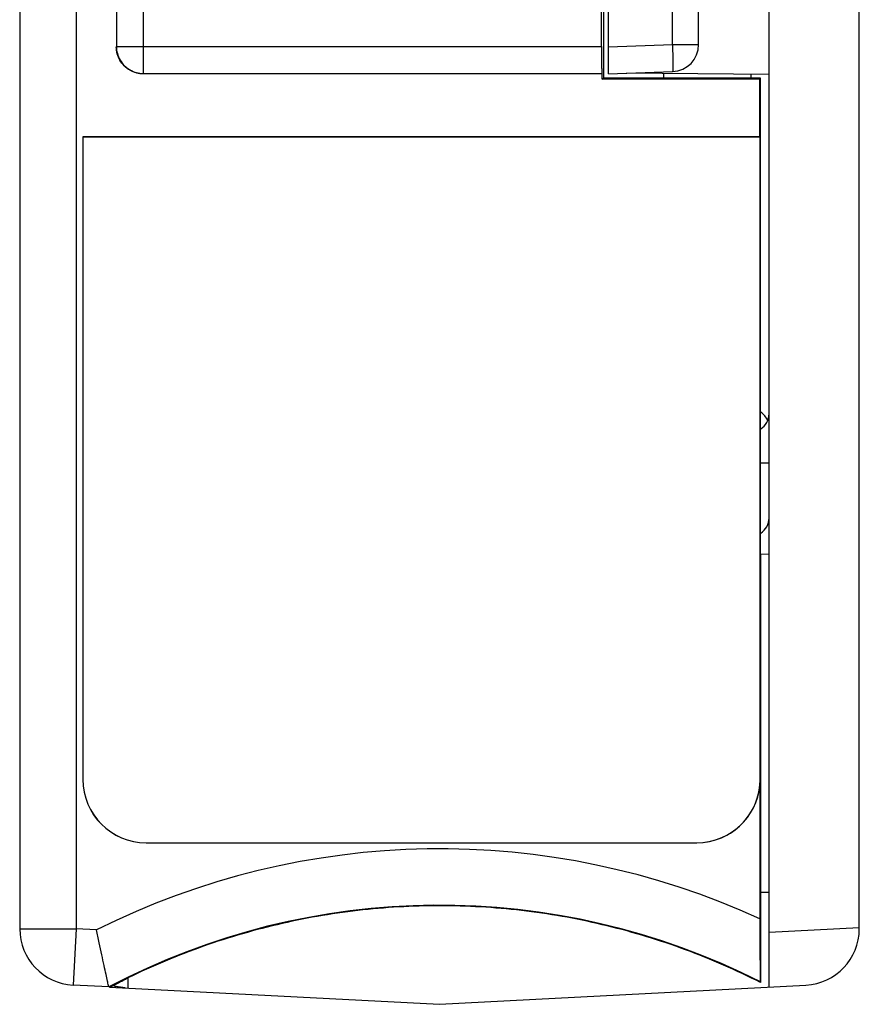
# Model space of a CAD drawing. Header units: inches. Extents: x 0 to 22, y 0 to 17.
# Tile 3 of 20: x 2.3 to 3.2, y 8 to 9.1. Entities that reach past the tile are written whole.
import ezdxf

# ---------------------------------------------------------------- set-up
doc = ezdxf.new("R2010")
doc.units = ezdxf.units.IN
doc.header["$LTSCALE"] = 1.21
doc.header["$MEASUREMENT"] = 0
doc.layers.get('0').update_dxf_attribs({"linetype": 'CONTINUOUS'})

msp = doc.modelspace()

# ---------------------------------------------------------------- linework, layer by layer
at = {"color": 7, "linetype": 'CONTINUOUS'}
for p, q in [((3.0863, 8.0168), (3.0863, 13.0168)), ((2.2563, 12.9522), (2.2563, 8.0813)), ((2.3188, 12.9522), (2.3188, 8.0813)), ((3.1863, 8.0813), (3.1863, 12.9522)), ((2.3934, 9.0291), (2.3934, 12.0045)), ((2.9083, 9.0288), (2.9083, 12.0048)), ((2.3634, 11.9745), (2.3634, 9.0591)), ((2.9793, 9.0613), (2.9793, 11.9723)), ((3.0083, 9.0613), (3.0083, 11.9723)), ((2.9007, 9.0591), (2.9007, 9.1276)), ((2.9033, 9.0239), (2.9033, 9.1289)), ((2.3634, 9.0591), (2.9007, 9.0591)), ((2.9083, 9.0588), (2.9793, 9.0613)), ((2.9793, 9.0613), (3.0083, 9.0613)), ((2.3934, 9.0291), (2.9013, 9.0291)), ((2.9016, 9.0289), (2.9013, 9.0291)), ((2.9013, 9.0289), (2.9016, 9.0289)), ((2.9016, 9.0231), (2.9016, 9.0289)), ((2.9083, 9.0288), (2.9793, 9.0313)), ((3.0863, 9.0281), (2.9283, 9.0295)), ((2.9693, 9.0291), (2.9693, 9.0239)), ((3.0664, 9.0239), (3.0664, 9.0283)), ((2.9016, 9.0231), (2.9033, 9.0239)), ((3.0761, 9.0231), (2.9016, 9.0231)), ((3.077, 9.0239), (2.9033, 9.0239)), ((3.0761, 9.0231), (3.077, 9.0239)), ((3.0761, 8.9589), (3.0761, 9.0231)), ((3.077, 8.4968), (3.077, 9.0239)), ((3.0761, 8.9589), (2.3261, 8.9589)), ((2.3261, 8.9589), (2.3263, 8.9588)), ((2.3261, 8.9589), (2.3261, 8.2468)), ((3.0763, 8.9588), (2.3263, 8.9588)), ((2.3263, 8.9588), (2.3263, 8.2468)), ((3.0761, 8.9589), (3.0763, 8.9588)), ((3.0763, 8.2468), (3.0763, 8.9588)), ((3.0863, 8.5975), (3.077, 8.5973)), ((3.0767, 8.4968), (3.0863, 8.4966)), ((3.0767, 8.4968), (3.0767, 8.122)), ((2.3261, 8.2468), (2.3263, 8.2468)), ((3.0761, 8.2407), (3.0761, 8.0922)), ((2.3963, 8.1768), (3.0063, 8.1768)), ((2.3963, 8.1767), (2.3963, 8.1768)), ((2.3963, 8.1767), (3.0063, 8.1767)), ((3.0063, 8.1767), (3.0063, 8.1768)), ((3.0767, 8.122), (3.0863, 8.1221)), ((3.077, 8.122), (3.077, 8.0217)), ((2.2563, 8.0813), (2.3188, 8.0813)), ((2.3188, 8.0813), (2.3155, 8.0189)), ((2.3414, 8.0802), (2.3188, 8.0813)), ((3.1863, 8.0823), (3.0863, 8.0771)), ((2.3761, 8.0269), (2.3761, 8.0158)), ((3.077, 8.0217), (3.0767, 8.0225)), ((2.355, 8.0169), (2.3155, 8.0189)), ((2.3556, 8.0168), (2.7213, 7.9977)), ((2.7213, 7.9977), (3.127, 8.0189))]:
    msp.add_line(p, q, dxfattribs=at)
for centre, radius, start, end in [((2.9783, 9.0613), 0.03, 272, 360), ((3.0663, 8.637), 0.02, 22.6578, 57.4873), ((3.0663, 8.6521), 0.02, 302.606, 360), ((3.0663, 8.5366), 0.02, 302.4492, 360), ((2.3963, 8.2468), 0.0701, 180, 270), ((2.3963, 8.2468), 0.07, 180, 270), ((3.0063, 8.2468), 0.07, 270, 360), ((3.0063, 8.2468), 0.0701, 270, 355.0477), ((2.7213, 7.3217), 0.8483, 65.2709, 116.6016), ((2.7213, 7.3217), 0.7858, 63.1101, 117.7841), ((2.3188, 8.0813), 0.0625, 180, 267), ((3.1238, 8.0813), 0.0625, 273, 360)]:
    msp.add_arc(centre, radius, start, end, dxfattribs=at)
for points, knots in [([(2.3933, 9.0289), (2.3907, 9.0289), (2.3854, 9.0296), (2.3781, 9.0326), (2.3718, 9.0374), (2.367, 9.0437), (2.364, 9.051), (2.3633, 9.0563), (2.3633, 9.0589)], [0, 0, 0, 0, 0.166792, 0.333218, 0.5, 0.666782, 0.833208, 1, 1, 1, 1]), ([(2.3634, 9.0591), (2.3634, 9.0565), (2.3641, 9.0512), (2.3672, 9.0439), (2.372, 9.0376), (2.3783, 9.0328), (2.3856, 9.0298), (2.3908, 9.0291), (2.3934, 9.0291)], [0, 0, 0, 0, 0.166664, 0.333332, 0.500001, 0.666669, 0.833336, 1, 1, 1, 1]), ([(2.9007, 9.0591), (2.9007, 9.0565), (2.9008, 9.0515), (2.9008, 9.0445), (2.9009, 9.0385), (2.9008, 9.0336), (2.9014, 9.031), (2.9009, 9.0292), (2.9013, 9.0291)], [0, 0, 0, 0, 0.257473, 0.497097, 0.703733, 0.862904, 0.963736, 1, 1, 1, 1]), ([(2.9793, 9.0613), (2.9794, 9.0587), (2.9795, 9.0537), (2.9797, 9.0465), (2.9797, 9.0406), (2.9799, 9.0356), (2.9794, 9.0334), (2.9797, 9.0313), (2.9793, 9.0313)], [0, 0, 0, 0, 0.259126, 0.500562, 0.707436, 0.866179, 0.965504, 1, 1, 1, 1]), ([(3.0763, 8.2468), (3.0763, 8.246), (3.0763, 8.2446), (3.0762, 8.243), (3.0762, 8.2418), (3.0761, 8.2411), (3.0761, 8.2407)], [0, 0, 0, 0, 0.418287, 0.647758, 0.834421, 1, 1, 1, 1]), ([(3.077, 8.0217), (3.05, 8.0354), (2.9944, 8.0597), (2.9074, 8.0863), (2.8179, 8.1027), (2.7271, 8.1086), (2.6363, 8.104), (2.5466, 8.0889), (2.4592, 8.0636), (2.4033, 8.0402), (2.3761, 8.0269)], [0, 0, 0, 0, 0.125015, 0.249999, 0.374984, 0.5, 0.625016, 0.750001, 0.874985, 1, 1, 1, 1]), ([(3.0761, 8.0922), (3.0761, 8.0868), (3.0761, 8.0764), (3.0762, 8.0616), (3.0762, 8.0486), (3.0764, 8.038), (3.0763, 8.0301), (3.0767, 8.0254), (3.0765, 8.0231), (3.0767, 8.0225)], [0, 0, 0, 0, 0.230199, 0.447021, 0.637483, 0.791847, 0.904532, 0.973929, 1, 1, 1, 1]), ([(2.3546, 8.0186), (2.3542, 8.0202), (2.3534, 8.0242), (2.3518, 8.0315), (2.3497, 8.0413), (2.3471, 8.053), (2.3443, 8.0662), (2.3424, 8.0754), (2.3414, 8.0802)], [0, 0, 0, 0, 0.075686, 0.196393, 0.35762, 0.551966, 0.769855, 1, 1, 1, 1]), ([(2.3585, 8.0178), (2.3595, 8.0183), (2.3618, 8.0196), (2.3659, 8.0217), (2.3707, 8.0242), (2.3742, 8.026), (2.3761, 8.0269)], [0, 0, 0, 0, 0.170142, 0.404269, 0.688722, 1, 1, 1, 1]), ([(2.3731, 8.0159), (2.3713, 8.0161), (2.368, 8.0164), (2.3634, 8.0172), (2.3606, 8.0179), (2.3594, 8.0182)], [0, 0, 0, 0, 0.385661, 0.727719, 1, 1, 1, 1])]:
    msp.add_open_spline(points, degree=3, knots=knots, dxfattribs=at)
for points in [[(2.355, 8.0169), (2.3548, 8.0175), (2.3547, 8.018), (2.3546, 8.0186)], [(2.3568, 8.0168), (2.3574, 8.0171), (2.3579, 8.0174), (2.3585, 8.0178)]]:
    msp.add_open_spline(points, degree=3, dxfattribs=at)

doc.saveas('drawing.dxf')
